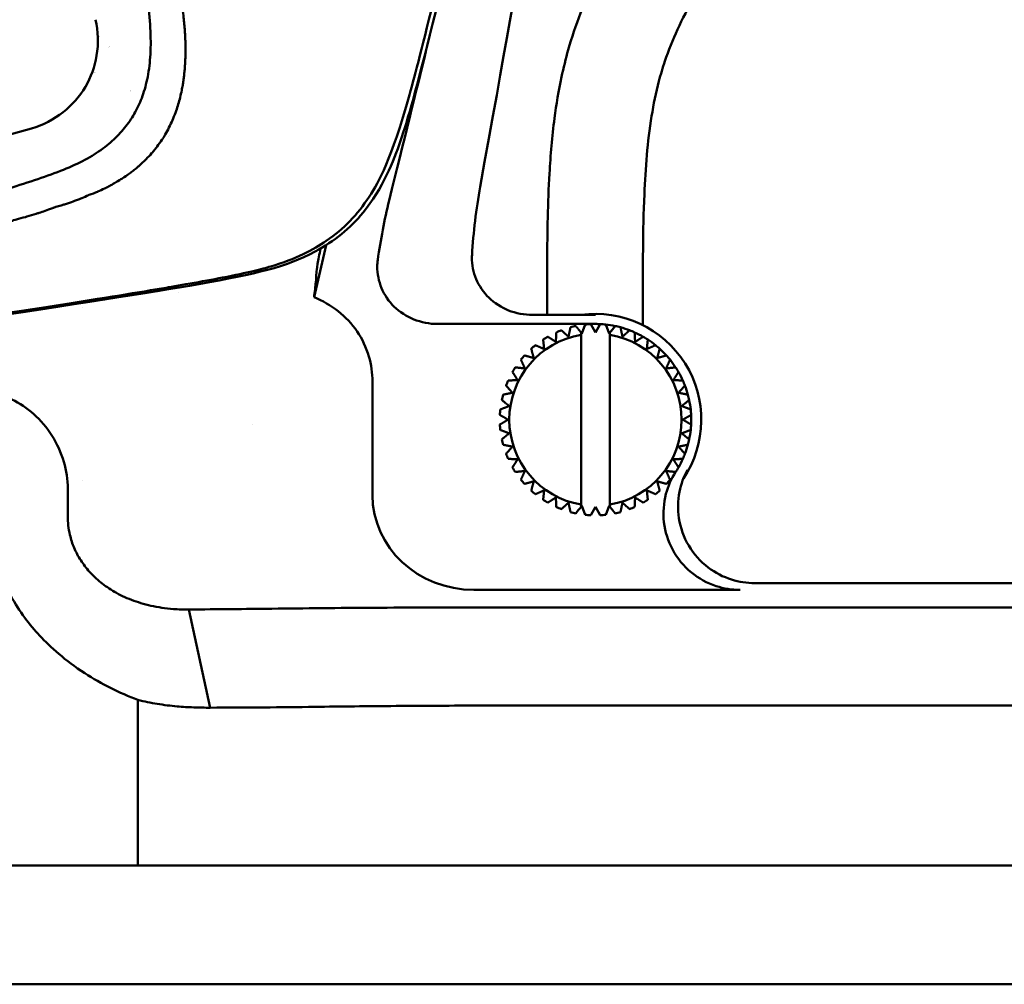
# Model space of a CAD drawing. Header units: millimetres. Extents: x 0 to 4878, y -120 to 1682.
# Tile 85 of 256: x 558 to 609, y 946 to 996. Entities that reach past the tile are written whole.
import ezdxf

# ---------------------------------------------------------------- set-up
doc = ezdxf.new("R2010")
doc.units = ezdxf.units.MM
doc.header["$LTSCALE"] = 2
doc.layers.add('Sichtbar (ISO)', color=7, linetype='Continuous', lineweight=50)

msp = doc.modelspace()

# ---------------------------------------------------------------- linework, layer by layer
at = {"layer": 'Sichtbar (ISO)'}
for p, q in [((558.3578, 990.2333), (534.3396, 983.4395)), ((565.5578, 989.873), (565.5578, 989.873)), ((565.5074, 989.7867), (565.5074, 989.7867)), ((561.4507, 986.7902), (561.4506, 986.7902)), ((573.108, 981.4138), (573.7473, 984.1395)), ((566.0328, 981.6359), (566.0328, 981.6357)), ((561.0328, 980.8977), (561.0328, 980.8986)), ((585.2828, 980.485), (585.2828, 981.0513)), ((590.2828, 981.0513), (590.2828, 979.9519)), ((584.5189, 980.485), (587.8078, 980.485)), ((587.8078, 980.0136), (579.5635, 980.0136)), ((585.7635, 979.5766), (585.7634, 979.5766)), ((586.5024, 979.8402), (586.5024, 979.8402)), ((587.0578, 979.5633), (587.0943, 979.5182)), ((587.0943, 979.5182), (587.2735, 979.985)), ((587.2735, 979.985), (587.2735, 979.985)), ((587.5578, 980.0074), (587.8078, 979.5743)), ((587.8078, 979.5743), (588.0578, 980.0074)), ((588.0578, 980.0074), (588.0578, 980.0074)), ((588.3421, 979.985), (588.5213, 979.5182)), ((588.5213, 979.5182), (588.5578, 979.5633)), ((588.5578, 979.5633), (588.5578, 970.4639)), ((588.5578, 979.5633), (588.5578, 979.5633)), ((588.8359, 979.9068), (588.8359, 979.9068)), ((589.5887, 979.6857), (589.5887, 979.6857)), ((585.0748, 979.2006), (585.0748, 979.2006)), ((587.0578, 970.5765), (587.0578, 979.4507)), ((588.5578, 970.5765), (588.5578, 979.4507)), ((590.2977, 979.3496), (590.2976, 979.3496)), ((584.4535, 978.7215), (584.4534, 978.7215)), ((590.9453, 978.9067), (590.9453, 978.9067)), ((583.9147, 978.1511), (583.9147, 978.1511)), ((591.5157, 978.3679), (591.5156, 978.3679)), ((583.4719, 977.5035), (583.4718, 977.5035)), ((591.9948, 977.7466), (591.9947, 977.7466)), ((576.1616, 977.0022), (576.1616, 971.076)), ((583.1357, 976.7945), (583.1357, 976.7945)), ((582.9147, 976.0417), (582.9146, 976.0417)), ((582.9812, 976.319), (582.9812, 976.319)), ((583.4702, 976.423), (583.4703, 976.423)), ((582.8364, 975.5479), (582.8364, 975.5479)), ((583.3032, 975.7271), (583.3032, 975.7271)), ((582.8141, 975.2636), (582.814, 975.2636)), ((583.247, 975.0136), (583.2471, 975.0136)), ((569.9077, 974.7809), (569.9077, 974.781)), ((569.9078, 974.7809), (569.9078, 974.781)), ((582.814, 974.7636), (582.8141, 974.7636)), ((582.8364, 974.4793), (582.8364, 974.4793)), ((582.9146, 973.9855), (582.9147, 973.9855)), ((583.3032, 974.3002), (583.3032, 974.3002)), ((582.9812, 973.7082), (582.9812, 973.7082)), ((583.4702, 973.6043), (583.4703, 973.6043)), ((583.1357, 973.2327), (583.1357, 973.2327)), ((583.4718, 972.5237), (583.4719, 972.5237)), ((583.9147, 971.8761), (583.9147, 971.8761)), ((560.2497, 969.9841), (560.2497, 971.5828)), ((561.0328, 971.8242), (561.0328, 971.8243)), ((591.5156, 971.6593), (591.5157, 971.6593)), ((584.4534, 971.3057), (584.4535, 971.3057)), ((585.0748, 970.8266), (585.0748, 970.8266)), ((590.9453, 971.1205), (590.9453, 971.1205)), ((585.7634, 970.4507), (585.7635, 970.4506)), ((587.0943, 970.509), (587.0578, 970.4639)), ((587.2735, 970.0422), (587.0943, 970.509)), ((587.8078, 970.4529), (587.5578, 970.0199)), ((588.0578, 970.0199), (587.8078, 970.4529)), ((588.5213, 970.509), (588.3421, 970.0422)), ((588.5578, 970.4639), (588.5213, 970.509)), ((588.5578, 970.4639), (588.5578, 970.4639)), ((589.5887, 970.3415), (589.5887, 970.3415)), ((590.2976, 970.6776), (590.2977, 970.6776)), ((586.5024, 970.187), (586.5024, 970.187)), ((587.2735, 970.0422), (587.2735, 970.0422)), ((588.0578, 970.0199), (588.0578, 970.0199)), ((588.8359, 970.1205), (588.8359, 970.1204)), ((561.0328, 967.5086), (561.0328, 967.5091)), ((596.1191, 966.4743), (664.0579, 966.4743)), ((595.36, 966.1209), (581.4634, 966.1209)), ((664.1814, 965.2043), (581.8624, 965.2043)), ((567.6877, 959.9675), (566.571, 965.0988)), ((563.9094, 951.7136), (563.9094, 960.3726)), ((668.3147, 960.0734), (581.8624, 960.0734)), ((496.2061, 951.7136), (563.9094, 951.7136)), ((565.9637, 951.7136), (563.9094, 951.7136)), ((573.1446, 951.7136), (565.9637, 951.7136)), ((573.1446, 951.7136), (581.8624, 951.7136)), ((627.165, 951.7136), (581.8624, 951.7136)), ((647.5578, 945.5136), (412.5578, 945.5136))]:
    msp.add_line(p, q, dxfattribs=at)
for centre, radius, start, end in [((565.0578, 997.5136), 4, 218.35273, 218.35396), ((565.0578, 997.5136), 4, 228.72614, 228.72776), ((565.0578, 997.5136), 4, 262.23275, 262.2331), ((565.0578, 997.5136), 5.5, 232.10427, 232.10494), ((565.0578, 997.5136), 5.5, 254.04035, 254.04059), ((565.0578, 997.5136), 5.5, 261.06555, 261.06666), ((587.8078, 975.0136), 5.5238, 326.22388, 97.89616), ((587.8078, 975.0136), 5, 110.86598, 114.13401), ((587.8078, 975.0136), 5, 101.86598, 105.13401), ((587.8078, 975.0136), 5, 92.86598, 96.13402), ((587.8078, 975.0136), 5, 87.13404, 89.99973), ((587.8078, 975.0136), 5, 83.86598, 87.13402), ((587.8078, 975.0136), 5, 78.13404, 83.86546), ((587.8078, 975.0136), 5, 74.86598, 78.13401), ((587.8078, 975.0136), 5, 69.13404, 74.86524), ((587.8078, 975.0136), 5, 65.86598, 69.13401), ((587.8078, 975.0136), 5, 60.13404, 65.86521), ((587.8078, 975.0136), 4.5, 99.59407, 260.40593), ((587.8078, 975.0136), 5, 119.86598, 123.13401), ((587.8078, 975.0136), 4.5, 279.59407, 80.40593), ((587.8078, 975.0136), 5, 56.86598, 60.13401), ((587.8078, 975.0136), 5, 51.13404, 56.86521), ((587.8078, 975.0136), 5, 128.86598, 132.13401), ((587.8078, 975.0136), 5, 47.86598, 51.13401), ((587.8078, 975.0136), 5, 42.13403, 47.86522), ((587.8078, 975.0136), 5, 137.86598, 141.13401), ((587.8078, 975.0136), 5, 38.86598, 42.13401), ((587.8078, 975.0136), 5, 33.13403, 38.86526), ((587.8078, 975.0136), 5, 146.86598, 150.13401), ((587.8078, 975.0136), 5, 29.86598, 33.13401), ((587.8078, 975.0136), 5, 24.13403, 29.86531), ((587.8078, 975.0136), 5, 155.86598, 159.13401), ((587.8078, 975.0136), 5, 20.86598, 24.13401), ((587.8078, 975.0136), 5, 15.13413, 20.86538), ((587.8078, 975.0136), 5, 164.86598, 168.13401), ((587.8078, 975.0136), 5, 11.86598, 15.13401), ((587.8078, 975.0136), 5, 6.13425, 11.86546), ((587.8078, 975.0136), 5, 173.86598, 177.13401), ((587.8078, 975.0136), 5, 2.86598, 6.13401), ((587.8078, 975.0136), 5, 357.13436, 2.86556), ((587.8078, 975.0136), 5, 182.86598, 186.13401), ((587.8078, 975.0136), 5, 348.13446, 353.86566), ((587.8078, 975.0136), 5, 353.86598, 357.13401), ((587.8078, 975.0136), 5, 191.86598, 195.13401), ((587.8078, 975.0136), 5, 344.86598, 348.13401), ((587.8078, 975.0136), 5, 339.13456, 344.86578), ((587.8078, 975.0136), 5, 200.86598, 204.13401), ((587.8078, 975.0136), 5, 330.13464, 335.86589), ((587.8078, 975.0136), 5, 335.86598, 339.13401), ((587.8078, 975.0136), 5, 209.86598, 213.13401), ((587.8078, 975.0136), 5, 326.86598, 330.13401), ((587.8078, 975.0136), 5, 218.86598, 222.13401), ((587.8078, 975.0136), 5, 317.86598, 321.13401), ((587.8078, 975.0136), 5, 227.86598, 231.13401), ((587.8078, 975.0136), 5, 236.86598, 240.13401), ((587.8078, 975.0136), 5, 299.86598, 303.13401), ((587.8078, 975.0136), 5, 308.86598, 312.13401), ((587.8078, 975.0136), 5, 245.86598, 249.13401), ((587.8078, 975.0136), 5, 290.86598, 294.13401), ((587.8078, 975.0136), 5, 254.86598, 258.13401), ((587.8078, 975.0136), 5, 263.86598, 267.13402), ((587.8078, 975.0136), 5, 272.86598, 276.13402), ((587.8078, 975.0136), 5, 281.86598, 285.13401)]:
    msp.add_arc(centre, radius, start, end, dxfattribs=at)
for centre, major_axis, ratio, start_param, end_param in [((589.8225, 981.1226), (-2.3496, -2.9004), 0.0003733, 5.145238, 5.2802775), ((581.5133, 971.1226), (-5.3407, -0.3665), 0.9340048, 6.2191562, 7.780646), ((585.7931, 968.9047), (-2.3497, -2.9004), 0.0003753, 2.003647, 2.1386864)]:
    msp.add_ellipse(centre, major_axis=major_axis, ratio=ratio, start_param=start_param, end_param=end_param, dxfattribs=at)
for points, knots in [([(590.2507, 1042.932), (588.1759, 1033.7838), (585.5344, 1022.2722), (579.4411, 995.9685), (578.3984, 991.832), (577.2694, 988.5444), (576.689, 987.0838), (574.9932, 985.0055), (574.1847, 984.3444), (571.5995, 982.9708), (570.1346, 982.6387), (562.058, 981.2111), (551.0089, 979.5835), (532.9575, 976.9384)], [-25.2188043, -25.2188043, -25.2188043, -25.2188043, -21.3302568, -21.3302568, -14.2017749, -14.2017749, -10.9447154, -10.9447154, -8.7828271, -8.7828271, -5.4732498, -5.4732498, -0.000001, -0.000001, -0.000001, -0.000001]), ([(590.0238, 1042.9423), (589.1957, 1039.2832), (588.1648, 1034.7658), (585.4492, 1022.9429), (583.8809, 1016.158), (579.6828, 998.1575), (578.692, 994.1162), (577.118, 988.5208), (576.5306, 987.4998), (575.3819, 985.7304), (574.6682, 984.9768), (573.078, 983.8992), (572.1594, 983.4077), (570.3846, 982.881), (569.6914, 982.7025), (567.3306, 982.2443), (565.8254, 981.986), (564.6049, 981.7777), (564.1013, 981.6935), (559.3489, 980.922), (553.8527, 980.0839), (543.3465, 978.4998), (536.6967, 977.5055), (533.0136, 976.9552)], [1.3631423, 1.3631423, 1.3631423, 1.3631423, 1.692464, 1.692464, 2.0552472, 2.0552472, 2.7525526, 2.7525526, 3.8917374, 3.8917374, 5.1533754, 5.1533754, 6.0784494, 6.0784494, 6.4041978, 6.4041978, 6.641156, 6.641156, 6.9223973, 6.9223973, 8.4327489, 8.4327489, 9.7294307, 9.7294307, 9.7294307, 9.7294307]), ([(581.7856, 987.1848), (584.3666, 1001.4403), (584.5152, 1002.6403), (588.9287, 1028.5868), (590.3499, 1036.862), (591.3812, 1042.8823)], [0.0000016, 0.0000016, 0.0000016, 0.0000016, 4.3462018, 4.3462018, 7.8957501, 7.8957501, 7.8957501, 7.8957501]), ([(585.2828, 981.0513), (585.2828, 982.562), (585.2803, 984.0729), (585.3159, 985.5831), (585.3339, 986.3472), (585.3616, 987.1111), (585.4056, 987.8742), (585.4612, 988.8389), (585.5429, 989.8023), (585.6683, 990.7604), (585.7633, 991.4865), (585.8835, 992.2096), (586.0365, 992.9258), (586.1374, 993.3981), (586.2526, 993.8673), (586.3839, 994.3321), (586.5669, 994.98), (586.7812, 995.6191), (587.0255, 996.2466), (587.3659, 997.1211), (587.7645, 997.9728), (588.2068, 998.8009), (588.6443, 999.62), (589.1245, 1000.4159), (589.63, 1001.1952), (589.9211, 1001.6439), (590.2205, 1002.0871), (590.5255, 1002.5265), (591.1865, 1003.4784), (591.8734, 1004.4121), (592.5623, 1005.3443), (595.3223, 1009.0797), (598.1121, 1012.7923), (600.8859, 1016.5173), (601.5315, 1017.3843), (602.1762, 1018.252), (602.8184, 1019.1215), (603.3286, 1019.8122), (603.8371, 1020.504), (604.3371, 1021.202), (604.7635, 1021.7972), (605.1836, 1022.3968), (605.589, 1023.0063), (605.9945, 1023.616), (606.3852, 1024.2355), (606.7474, 1024.8718), (607.0534, 1025.4092), (607.3391, 1025.9586), (607.5855, 1026.5254), (607.8045, 1027.029), (607.9924, 1027.5465), (608.1406, 1028.0749), (608.2927, 1028.6173), (608.4028, 1029.1712), (608.4861, 1029.7286), (608.5825, 1030.3747), (608.6428, 1031.0255), (608.6833, 1031.6774), (608.7126, 1032.1497), (608.7315, 1032.6227), (608.7454, 1033.0957), (608.7855, 1034.4679), (608.7828, 1035.8409), (608.7828, 1037.2137)], [0, 0, 0, 0, 0.0720994, 0.0720994, 0.0720994, 0.1085789, 0.1085789, 0.1085789, 0.1546935, 0.1546935, 0.1546935, 0.1896425, 0.1896425, 0.1896425, 0.2126861, 0.2126861, 0.2126861, 0.2448059, 0.2448059, 0.2448059, 0.2895737, 0.2895737, 0.2895737, 0.3338527, 0.3338527, 0.3338527, 0.3593459, 0.3593459, 0.3593459, 0.4145875, 0.4145875, 0.4145875, 0.6359245, 0.6359245, 0.6359245, 0.6874428, 0.6874428, 0.6874428, 0.7283652, 0.7283652, 0.7283652, 0.7632573, 0.7632573, 0.7632573, 0.798163, 0.798163, 0.798163, 0.8276439, 0.8276439, 0.8276439, 0.8538379, 0.8538379, 0.8538379, 0.8807248, 0.8807248, 0.8807248, 0.9118969, 0.9118969, 0.9118969, 0.9344828, 0.9344828, 0.9344828, 1, 1, 1, 1]), ([(613.7828, 1037.2137), (613.7828, 1035.8784), (613.7856, 1034.5428), (613.7515, 1033.2082), (613.734, 1032.5211), (613.7067, 1031.8344), (613.6593, 1031.1484), (613.5726, 1029.8931), (613.4185, 1028.6405), (613.13, 1027.4156), (612.9773, 1026.7671), (612.7869, 1026.1264), (612.5578, 1025.5008), (612.1201, 1024.3052), (611.5413, 1023.1648), (610.8965, 1022.0654), (610.1664, 1020.8205), (609.3517, 1019.6282), (608.5123, 1018.454), (607.9957, 1017.7313), (607.4697, 1017.0154), (606.9423, 1016.3006), (604.8088, 1013.4096), (602.6507, 1010.5365), (600.502, 1007.6567), (599.4009, 1006.181), (598.3023, 1004.7035), (597.2052, 1003.2248), (596.7829, 1002.6555), (596.3608, 1002.0861), (595.9424, 1001.5139), (595.6724, 1001.1446), (595.404, 1000.7742), (595.1385, 1000.4018), (594.7294, 999.828), (594.3273, 999.2495), (593.9402, 998.6605), (593.2523, 997.6137), (592.6117, 996.5338), (592.089, 995.3963), (591.8422, 994.8592), (591.6217, 994.3093), (591.4332, 993.7493), (591.317, 993.404), (591.213, 993.0549), (591.1207, 992.7025), (590.963, 992.101), (590.8394, 991.4901), (590.7399, 990.876), (590.5208, 989.524), (590.4187, 988.1566), (590.3604, 986.7884), (590.2789, 984.877), (590.2828, 982.964), (590.2828, 981.0513)], [0, 0, 0, 0, 0.0637256, 0.0637256, 0.0637256, 0.0965328, 0.0965328, 0.0965328, 0.156576, 0.156576, 0.156576, 0.1883636, 0.1883636, 0.1883636, 0.2491114, 0.2491114, 0.2491114, 0.3179007, 0.3179007, 0.3179007, 0.3602396, 0.3602396, 0.3602396, 0.5314832, 0.5314832, 0.5314832, 0.6192341, 0.6192341, 0.6192341, 0.6530146, 0.6530146, 0.6530146, 0.674815, 0.674815, 0.674815, 0.7084074, 0.7084074, 0.7084074, 0.7681072, 0.7681072, 0.7681072, 0.7962982, 0.7962982, 0.7962982, 0.8136828, 0.8136828, 0.8136828, 0.8433644, 0.8433644, 0.8433644, 0.9087128, 0.9087128, 0.9087128, 1, 1, 1, 1]), ([(562.7963, 987.4394), (562.8943, 987.498), (563.0041, 987.5586), (563.1049, 987.6221), (563.1104, 987.6256), (563.1158, 987.6291), (563.1213, 987.6325), (563.2264, 987.6998), (563.3282, 987.7696), (563.4269, 987.8421), (563.4569, 987.864), (563.4869, 987.8862), (563.5166, 987.9084), (563.5851, 987.9595), (563.6522, 988.011), (563.7145, 988.0607), (563.7851, 988.1171), (563.8493, 988.1714), (563.9264, 988.2385), (563.9469, 988.2562), (563.9683, 988.2749), (563.9908, 988.2948), (564.0986, 988.3897), (564.2097, 988.4926), (564.3213, 988.6028), (564.3299, 988.6114), (564.3384, 988.6198), (564.3469, 988.6283), (564.4482, 988.7298), (564.5401, 988.8298), (564.6294, 988.9329), (564.68, 988.9914), (564.7299, 989.0509), (564.7789, 989.1112), (564.8236, 989.1662), (564.8676, 989.222), (564.9109, 989.2784), (565.0018, 989.3968), (565.0898, 989.5181), (565.1686, 989.6376), (565.1835, 989.6602), (565.198, 989.6827), (565.2123, 989.7052), (565.2735, 989.8017), (565.3298, 989.8976), (565.3849, 989.9956), (565.453, 990.1164), (565.5195, 990.2405), (565.5809, 990.3656), (565.5873, 990.3785), (565.5935, 990.3914), (565.5998, 990.4044), (565.654, 990.5168), (565.7046, 990.6305), (565.7547, 990.7493), (565.8107, 990.8819), (565.866, 991.0208), (565.9099, 991.1454), (565.9538, 991.2699), (565.9863, 991.3799), (566.0206, 991.4977), (566.0548, 991.6154), (566.0872, 991.7353), (566.1173, 991.8558), (566.1473, 991.9763), (566.1735, 992.0947), (566.1999, 992.2251), (566.2179, 992.3143), (566.2361, 992.4091), (566.2505, 992.491), (566.2572, 992.5289), (566.263, 992.564), (566.2678, 992.5946), (566.2831, 992.6913), (566.2949, 992.7792), (566.3053, 992.862), (566.3146, 992.9365), (566.3237, 993.0132), (566.3323, 993.0923), (566.3333, 993.1011), (566.3342, 993.1099), (566.3352, 993.1188), (566.3447, 993.2072), (566.3524, 993.2932), (566.3597, 993.3824), (566.367, 993.4716), (566.3739, 993.5638), (566.3789, 993.6501), (566.3795, 993.6601), (566.3801, 993.67), (566.3806, 993.6798), (566.3846, 993.7551), (566.3874, 993.8264), (566.3898, 993.8993), (566.3926, 993.9817), (566.395, 994.0662), (566.3965, 994.1519), (566.3973, 994.1958), (566.3978, 994.2399), (566.3981, 994.2839), (566.3984, 994.3259), (566.3984, 994.3678), (566.3981, 994.409), (566.3976, 994.4932), (566.396, 994.5747), (566.3936, 994.6718), (566.3916, 994.7537), (566.3891, 994.8467), (566.3853, 994.9404), (566.3846, 994.9577), (566.3839, 994.9751), (566.3831, 994.9924), (566.3782, 995.1032), (566.3714, 995.2121), (566.3636, 995.3264), (566.3558, 995.4408), (566.3465, 995.5565), (566.3356, 995.6726), (566.3351, 995.6775), (566.3347, 995.6824), (566.3342, 995.6872), (566.3235, 995.7985), (566.3099, 995.9102), (566.2962, 996.0355), (566.2818, 996.1664), (566.2673, 996.3121), (566.2493, 996.4589), (566.2466, 996.4805), (566.2439, 996.5022), (566.2411, 996.5239), (566.2249, 996.6495), (566.2064, 996.7767), (566.1869, 996.9104), (566.164, 997.0672), (566.1394, 997.2264), (566.1126, 997.3874), (566.1098, 997.4044), (566.1069, 997.4215), (566.1039, 997.4387), (566.0791, 997.5835), (566.0506, 997.7326), (566.0222, 997.8944), (565.9917, 998.0681), (565.9614, 998.2565), (565.9269, 998.4491), (565.9254, 998.4571), (565.924, 998.4651), (565.9225, 998.4731), (565.8862, 998.674), (565.8452, 998.879), (565.8019, 999.0976), (565.7713, 999.2521), (565.7397, 999.4083), (565.7072, 999.5659), (565.6937, 999.6315), (565.68, 999.6973), (565.6661, 999.7632), (565.6189, 999.988), (565.5663, 1000.2182), (565.5109, 1000.4763), (565.4885, 1000.5806), (565.4657, 1000.6894), (565.4422, 1000.8014), (565.4076, 1000.9668), (565.3717, 1001.139), (565.3339, 1001.3136), (565.2733, 1001.5941), (565.208, 1001.8808), (565.1407, 1002.1775), (565.1377, 1002.1907), (565.1347, 1002.2039), (565.1317, 1002.2171), (565.0612, 1002.528), (564.9885, 1002.85), (564.9089, 1003.192), (564.869, 1003.3632), (564.8274, 1003.5393), (564.7856, 1003.716), (564.7439, 1003.8924), (564.702, 1004.0693), (564.6615, 1004.2424), (564.5805, 1004.5888), (564.5052, 1004.9196), (564.4231, 1005.2714), (564.4088, 1005.3325), (564.3943, 1005.3943), (564.3797, 1005.4566), (564.31, 1005.7528), (564.2364, 1006.061), (564.1626, 1006.3703), (564.0818, 1006.709), (564.0008, 1007.049), (563.9114, 1007.4235), (563.902, 1007.4629), (563.8925, 1007.5027), (563.8829, 1007.543), (563.7819, 1007.9654), (563.6695, 1008.4343), (563.5835, 1008.7928), (563.5174, 1009.0679), (563.4669, 1009.2779), (563.4158, 1009.4904), (563.4003, 1009.5548), (563.3848, 1009.6195), (563.3687, 1009.6862), (563.2998, 1009.9731), (563.2216, 1010.299), (563.1446, 1010.6178), (563.079, 1010.8894), (563.0143, 1011.1559), (562.9465, 1011.4393), (562.9347, 1011.4885), (562.9228, 1011.5382), (562.9109, 1011.5885), (562.8298, 1011.9287), (562.7435, 1012.2973), (562.6705, 1012.6), (562.6187, 1012.815), (562.5736, 1012.9969), (562.5291, 1013.1774), (562.5109, 1013.251), (562.4929, 1013.3245), (562.4745, 1013.3999), (562.411, 1013.66), (562.3438, 1013.9432), (562.2762, 1014.2234), (562.2348, 1014.3946), (562.1935, 1014.5662), (562.1521, 1014.7388), (562.1257, 1014.8487), (562.0993, 1014.9591), (562.0728, 1015.0701), (562.0049, 1015.3554), (561.9365, 1015.6586), (561.8709, 1015.9308), (561.8496, 1016.019), (561.8286, 1016.1039), (561.8079, 1016.187), (561.7646, 1016.3603), (561.7223, 1016.5256), (561.6803, 1016.6958), (561.6181, 1016.9476), (561.5565, 1017.2102), (561.4926, 1017.4748), (561.4837, 1017.5119), (561.4747, 1017.5489), (561.4658, 1017.586), (561.4109, 1017.8134), (561.3564, 1018.0403), (561.3031, 1018.2656), (561.2441, 1018.5146), (561.1924, 1018.7546), (561.1264, 1019.0307), (561.123, 1019.045), (561.1196, 1019.0594), (561.1161, 1019.0739), (561.0451, 1019.3684), (560.957, 1019.7056), (560.8758, 1020.0334), (560.8262, 1020.2337), (560.7792, 1020.4304), (560.732, 1020.6284), (560.7019, 1020.7544), (560.6717, 1020.881), (560.6407, 1021.0093), (560.5612, 1021.3389), (560.4817, 1021.6687), (560.405, 1021.9933), (560.3713, 1022.1361), (560.3403, 1022.2738), (560.3082, 1022.4161), (560.2687, 1022.591), (560.2277, 1022.7729), (560.1781, 1022.9795)], [0.19230769, 0.19230769, 0.19230769, 0.19230769, 0.19686702, 0.19686702, 0.19686702, 0.19711538, 0.19711538, 0.19711538, 0.20192308, 0.20192308, 0.20192308, 0.2033802, 0.2033802, 0.2033802, 0.20673077, 0.20673077, 0.20673077, 0.21053085, 0.21053085, 0.21053085, 0.21153846, 0.21153846, 0.21153846, 0.21634615, 0.21634615, 0.21634615, 0.21671703, 0.21671703, 0.21671703, 0.22115385, 0.22115385, 0.22115385, 0.22366939, 0.22366939, 0.22366939, 0.22596154, 0.22596154, 0.22596154, 0.23076923, 0.23076923, 0.23076923, 0.23167789, 0.23167789, 0.23167789, 0.23557692, 0.23557692, 0.23557692, 0.24038462, 0.24038462, 0.24038462, 0.24088017, 0.24088017, 0.24088017, 0.24519231, 0.24519231, 0.24519231, 0.25, 0.25, 0.25, 0.25480769, 0.25480769, 0.25480769, 0.25961538, 0.25961538, 0.25961538, 0.26442308, 0.26442308, 0.26442308, 0.2677122, 0.2677122, 0.2677122, 0.26923077, 0.26923077, 0.26923077, 0.27403846, 0.27403846, 0.27403846, 0.27836411, 0.27836411, 0.27836411, 0.27884615, 0.27884615, 0.27884615, 0.28365385, 0.28365385, 0.28365385, 0.28846154, 0.28846154, 0.28846154, 0.28901643, 0.28901643, 0.28901643, 0.29326923, 0.29326923, 0.29326923, 0.29807692, 0.29807692, 0.29807692, 0.30053401, 0.30053401, 0.30053401, 0.30288462, 0.30288462, 0.30288462, 0.30769231, 0.30769231, 0.30769231, 0.31174841, 0.31174841, 0.31174841, 0.3125, 0.3125, 0.3125, 0.31730769, 0.31730769, 0.31730769, 0.32211538, 0.32211538, 0.32211538, 0.32231693, 0.32231693, 0.32231693, 0.32692308, 0.32692308, 0.32692308, 0.33173077, 0.33173077, 0.33173077, 0.33243944, 0.33243944, 0.33243944, 0.33653846, 0.33653846, 0.33653846, 0.34134615, 0.34134615, 0.34134615, 0.34185582, 0.34185582, 0.34185582, 0.34615385, 0.34615385, 0.34615385, 0.35076983, 0.35076983, 0.35076983, 0.35096154, 0.35096154, 0.35096154, 0.35576923, 0.35576923, 0.35576923, 0.35916516, 0.35916516, 0.35916516, 0.36057692, 0.36057692, 0.36057692, 0.36538462, 0.36538462, 0.36538462, 0.36732648, 0.36732648, 0.36732648, 0.37019231, 0.37019231, 0.37019231, 0.37479575, 0.37479575, 0.37479575, 0.375, 0.375, 0.375, 0.37980769, 0.37980769, 0.37980769, 0.38221339, 0.38221339, 0.38221339, 0.38461538, 0.38461538, 0.38461538, 0.38942308, 0.38942308, 0.38942308, 0.39025837, 0.39025837, 0.39025837, 0.39423077, 0.39423077, 0.39423077, 0.39858071, 0.39858071, 0.39858071, 0.39903846, 0.39903846, 0.39903846, 0.40384615, 0.40384615, 0.40384615, 0.40753564, 0.40753564, 0.40753564, 0.40865385, 0.40865385, 0.40865385, 0.41346154, 0.41346154, 0.41346154, 0.41755782, 0.41755782, 0.41755782, 0.41826923, 0.41826923, 0.41826923, 0.42307692, 0.42307692, 0.42307692, 0.42649099, 0.42649099, 0.42649099, 0.42788462, 0.42788462, 0.42788462, 0.43269231, 0.43269231, 0.43269231, 0.43562933, 0.43562933, 0.43562933, 0.4375, 0.4375, 0.4375, 0.44230769, 0.44230769, 0.44230769, 0.44386602, 0.44386602, 0.44386602, 0.44711538, 0.44711538, 0.44711538, 0.45192308, 0.45192308, 0.45192308, 0.45259626, 0.45259626, 0.45259626, 0.45673077, 0.45673077, 0.45673077, 0.46130207, 0.46130207, 0.46130207, 0.46153846, 0.46153846, 0.46153846, 0.46634615, 0.46634615, 0.46634615, 0.46928302, 0.46928302, 0.46928302, 0.47115385, 0.47115385, 0.47115385, 0.47596154, 0.47596154, 0.47596154, 0.47807561, 0.47807561, 0.47807561, 0.48067395, 0.48067395, 0.48067395, 0.48067395]), ([(560.3179, 988.1966), (560.7099, 988.364), (561.4282, 988.7154), (562.3124, 989.326), (563.0185, 989.989), (563.5698, 990.6995), (563.9922, 991.4671), (564.3194, 992.374), (564.5363, 993.473), (564.6053, 994.7514), (564.5215, 996.1993), (564.2838, 997.8439), (564.0413, 999.0616), (563.9067, 999.6957)], [0.21276596, 0.21276596, 0.21276596, 0.21276596, 0.23404255, 0.25531915, 0.27659574, 0.29787234, 0.31914894, 0.34042553, 0.36170213, 0.38297872, 0.40425532, 0.42553191, 0.44635264, 0.44635264, 0.44635264, 0.44635264]), ([(561.6941, 995.9128), (561.8409, 995.3016), (561.859, 994.6583), (561.6641, 993.4639), (561.4676, 992.904), (560.8722, 991.8957), (560.4742, 991.4481), (559.5233, 990.6987), (558.9588, 990.4031), (558.3578, 990.2335)], [-0.73571778, -0.73571778, -0.73571778, -0.73571778, -0.54325302, -0.54325302, -0.36539273, -0.36539273, -0.18759038, -0.18759038, -0.00001486, -0.00001486, -0.00001486, -0.00001486]), ([(561.3707, 986.7588), (561.371, 986.7589), (561.3713, 986.759), (561.3715, 986.7591), (561.5076, 986.8148), (561.6618, 986.8647), (561.794, 986.9202), (561.8034, 986.9242), (561.8128, 986.9281), (561.8221, 986.9321), (561.9442, 986.9841), (562.0613, 987.0383), (562.1672, 987.0902), (562.2011, 987.1069), (562.2348, 987.1236), (562.2682, 987.1404), (562.3466, 987.1799), (562.423, 987.2198), (562.497, 987.2604), (562.565, 987.2977), (562.6267, 987.3357), (562.6896, 987.3745), (562.7243, 987.3959), (562.7595, 987.4175), (562.7963, 987.4394)], [0.173066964, 0.173066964, 0.173066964, 0.173066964, 0.173076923, 0.173076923, 0.173076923, 0.177884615, 0.177884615, 0.177884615, 0.178225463, 0.178225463, 0.178225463, 0.182692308, 0.182692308, 0.182692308, 0.184127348, 0.184127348, 0.184127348, 0.1875, 0.1875, 0.1875, 0.190597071, 0.190597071, 0.190597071, 0.192307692, 0.192307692, 0.192307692, 0.192307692]), ([(559.4972, 986.0878), (559.6601, 986.1415), (559.8668, 986.1924), (560.0408, 986.2489), (560.069, 986.2581), (560.097, 986.2673), (560.1247, 986.2765), (560.2706, 986.325), (560.4103, 986.3742), (560.5371, 986.4202), (560.6129, 986.4477), (560.6876, 986.4751), (560.7612, 986.5027), (560.8343, 986.5301), (560.9062, 986.5578), (560.9765, 986.5858), (561.101, 986.6354), (561.2076, 986.6893), (561.3246, 986.7394), (561.3397, 986.7459), (561.3551, 986.7524), (561.3707, 986.7588)], [0.153906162, 0.153906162, 0.153906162, 0.153906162, 0.158653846, 0.158653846, 0.158653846, 0.159422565, 0.159422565, 0.159422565, 0.163461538, 0.163461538, 0.163461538, 0.165871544, 0.165871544, 0.165871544, 0.168269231, 0.168269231, 0.168269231, 0.172515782, 0.172515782, 0.172515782, 0.173066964, 0.173066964, 0.173066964, 0.173066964]), ([(581.3606, 983.6118), (581.395, 984.2109), (581.4478, 984.8088), (581.5898, 986.0006), (581.6788, 986.5942), (581.7856, 987.1848)], [0.00000218, 0.00000218, 0.00000218, 0.00000218, 0.1800378, 0.1800378, 0.36006963, 0.36006963, 0.36006963, 0.36006963]), ([(577.0348, 986.4667), (576.9087, 985.9559), (576.7958, 985.4419), (576.5971, 984.4086), (576.5113, 983.8894), (576.4393, 983.3682)], [0.000031, 0.000031, 0.000031, 0.000031, 0.15787676, 0.15787676, 0.3157199, 0.3157199, 0.3157199, 0.3157199]), ([(552.965, 984.13), (553.1612, 984.1863), (553.361, 984.2296), (553.554, 984.2778), (553.5986, 984.289), (553.6428, 984.3004), (553.6865, 984.3123), (553.9195, 984.3758), (554.1496, 984.4423), (554.3668, 984.5054), (554.4489, 984.5292), (554.5306, 984.5529), (554.612, 984.5768), (554.7459, 984.616), (554.8788, 984.6555), (555.0105, 984.6962), (555.2071, 984.7568), (555.3963, 984.8307), (555.5738, 984.8855), (555.5877, 984.8897), (555.6015, 984.8939), (555.6152, 984.8979), (555.8045, 984.9536), (555.9798, 984.9842), (556.1491, 985.0307), (556.258, 985.0607), (556.3663, 985.092), (556.4727, 985.1234), (556.5318, 985.1408), (556.5903, 985.1583), (556.6479, 985.1755), (556.8093, 985.2237), (556.9675, 985.2712), (557.12, 985.3206), (557.1779, 985.3394), (557.2326, 985.3597), (557.2872, 985.3804), (557.3765, 985.4142), (557.4656, 985.4491), (557.5678, 985.4803), (557.7113, 985.5242), (557.8807, 985.5607), (558.0368, 985.6026), (558.0597, 985.6088), (558.0823, 985.615), (558.1045, 985.6214), (558.2781, 985.6717), (558.4466, 985.7243), (558.6038, 985.7741), (558.6541, 985.79), (558.7041, 985.8059), (558.7536, 985.8217), (558.8589, 985.8554), (558.9622, 985.8892), (559.0622, 985.9236), (559.1948, 985.9692), (559.3039, 986.0204), (559.4445, 986.0699), (559.4596, 986.0752), (559.4751, 986.0805), (559.491, 986.0858), (559.4931, 986.0865), (559.4951, 986.0872), (559.4972, 986.0878)], [0.096153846, 0.096153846, 0.096153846, 0.096153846, 0.100059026, 0.100059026, 0.100059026, 0.100961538, 0.100961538, 0.100961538, 0.105769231, 0.105769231, 0.105769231, 0.107586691, 0.107586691, 0.107586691, 0.110576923, 0.110576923, 0.110576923, 0.115035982, 0.115035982, 0.115035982, 0.115384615, 0.115384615, 0.115384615, 0.120192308, 0.120192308, 0.120192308, 0.123282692, 0.123282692, 0.123282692, 0.125, 0.125, 0.125, 0.129807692, 0.129807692, 0.129807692, 0.131631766, 0.131631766, 0.131631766, 0.134615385, 0.134615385, 0.134615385, 0.138808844, 0.138808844, 0.138808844, 0.139423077, 0.139423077, 0.139423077, 0.144230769, 0.144230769, 0.144230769, 0.145767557, 0.145767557, 0.145767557, 0.149038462, 0.149038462, 0.149038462, 0.153378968, 0.153378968, 0.153378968, 0.153846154, 0.153846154, 0.153846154, 0.153906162, 0.153906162, 0.153906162, 0.153906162]), ([(573.4543, 983.9629), (573.3882, 983.6403), (573.3351, 983.3678), (573.2535, 982.9126), (573.231, 982.7545), (573.231, 982.6909)], [0.4249256, 0.4249256, 0.4249256, 0.4249256, 0.57061986, 0.57061986, 0.73890113, 0.73890113, 0.73890113, 0.73890113]), ([(579.5635, 980.0136), (579.1626, 980.0136), (578.6901, 980.1035), (577.96, 980.3974), (577.5702, 980.6483), (577.0275, 981.1779), (576.7747, 981.546), (576.4916, 982.2246), (576.4082, 982.6523), (576.4128, 983.0154), (576.4142, 983.1284), (576.4242, 983.2474), (576.4393, 983.3682)], [1.37744386, 1.37744386, 1.37744386, 1.37744386, 1.49769286, 1.49769286, 1.61356944, 1.61356944, 1.72520642, 1.72520642, 1.83414184, 1.83414184, 1.83414184, 1.86804646, 1.86804646, 1.86804646, 1.86804646]), ([(581.3606, 983.6118), (581.3584, 983.5694), (581.3567, 983.5277), (581.3562, 983.4868), (581.3515, 983.1242), (581.4348, 982.6971), (581.7182, 982.0189), (581.9715, 981.6509), (582.5159, 981.1209), (582.9072, 980.8697), (583.6407, 980.5751), (584.1159, 980.485), (584.5189, 980.485)], [1.82588849, 1.82588849, 1.82588849, 1.82588849, 1.83817287, 1.83817287, 1.83817287, 1.94695843, 1.94695843, 2.05865718, 2.05865718, 2.17489799, 2.17489799, 2.29580767, 2.29580767, 2.29580767, 2.29580767]), ([(573.231, 982.6909), (573.2312, 982.5659), (573.2204, 982.3935), (573.1794, 981.9686), (573.1486, 981.7108), (573.108, 981.4138)], [-0.66768197, -0.66768197, -0.66768197, -0.66768197, -0.33656389, -0.33656389, -0.0000631, -0.0000631, -0.0000631, -0.0000631]), ([(573.108, 981.4138), (573.5629, 981.2307), (573.9898, 980.9848), (574.7514, 980.3793), (575.0824, 980.0252), (575.6265, 979.2262), (575.8348, 978.7875), (576.098, 977.8941), (576.1615, 977.4497), (576.1616, 977.0022)], [-0.5712801, -0.5712801, -0.5712801, -0.5712801, -0.42428546, -0.42428546, -0.2794725, -0.2794725, -0.13427519, -0.13427519, -0.0000139, -0.0000139, -0.0000139, -0.0000139]), ([(557.1743, 976.1437), (557.5872, 975.9636), (557.9786, 975.7198), (558.7063, 975.112), (559.0361, 974.7491), (559.6017, 973.9257), (559.8313, 973.4686), (560.1436, 972.5311), (560.2323, 972.0592), (560.2496, 971.5827)], [0.00031403, 0.00031403, 0.00031403, 0.00031403, 0.14615033, 0.14615033, 0.29569573, 0.29569573, 0.4485784, 0.4485784, 0.59250767, 0.59250767, 0.59250767, 0.59250767]), ([(592.609, 972.3898), (592.4134, 972.0321), (592.2735, 971.6466), (592.1041, 970.7908), (592.094, 970.3228), (592.2422, 969.3578), (592.4163, 968.8718), (592.9404, 967.9885), (593.2868, 967.6003), (594.0633, 967.0109), (594.4744, 966.7982), (595.3029, 966.5368), (595.7098, 966.4743), (596.1191, 966.4743)], [-0.83048474, -0.83048474, -0.83048474, -0.83048474, -0.70817078, -0.70817078, -0.56876777, -0.56876777, -0.41527685, -0.41527685, -0.26062896, -0.26062896, -0.12279426, -0.12279426, -0.000001, -0.000001, -0.000001, -0.000001]), ([(595.36, 966.1209), (594.9345, 966.1208), (594.5116, 966.1884), (593.6363, 966.4761), (593.1982, 966.7171), (592.4186, 967.3582), (592.0886, 967.7578), (591.5982, 968.6599), (591.4423, 969.1539), (591.3282, 970.156), (591.3641, 970.6542), (591.597, 971.5398), (591.7674, 971.927), (591.9948, 972.2806)], [-0.86076069, -0.86076069, -0.86076069, -0.86076069, -0.7330934, -0.7330934, -0.58435403, -0.58435403, -0.4302867, -0.4302867, -0.27629255, -0.27629255, -0.12771513, -0.12771513, -0.00157125, -0.00157125, -0.00157125, -0.00157125]), ([(560.3619, 968.9898), (560.3241, 969.1513), (560.2952, 969.3149), (560.2569, 969.6473), (560.2478, 969.8156), (560.2492, 969.984)], [0.00005254, 0.00005254, 0.00005254, 0.00005254, 0.04987666, 0.04987666, 0.1004356, 0.1004356, 0.1004356, 0.1004356]), ([(565.7639, 965.1212), (565.3514, 965.1519), (564.5677, 965.2704), (563.5475, 965.5826), (562.6712, 966.0041), (561.9479, 966.5024), (561.3615, 967.0631), (560.9056, 967.6613), (560.5635, 968.3137), (560.4165, 968.7632), (560.3619, 968.9898)], [0.00000234, 0.00000234, 0.00000234, 0.00000234, 0.125, 0.25, 0.375, 0.5, 0.625, 0.75, 0.875, 0.99999732, 0.99999732, 0.99999732, 0.99999732]), ([(556.3703, 968.1686), (556.4744, 967.7008), (556.6818, 966.899), (557.7379, 964.9604), (558.2551, 964.2934), (559.3417, 963.1309), (560.1034, 962.44), (562.0052, 961.2099), (562.9394, 960.7442), (563.9094, 960.3726)], [-1.4573668, -1.4573668, -1.4573668, -1.4573668, -1.0322594, -1.0322594, -0.6836555, -0.6836555, -0.3116158, -0.3116158, -0.0000009, -0.0000009, -0.0000009, -0.0000009]), ([(581.8624, 965.2042), (579.9681, 965.2042), (578.0881, 965.1987), (574.3963, 965.1765), (572.6132, 965.16), (570.9076, 965.1384)], [0.0000898, 0.0000898, 0.0000898, 0.0000898, 0.5683557, 0.5683557, 1.1365812, 1.1365812, 1.1365812, 1.1365812]), ([(566.571, 965.0988), (566.4394, 965.0967), (566.306, 965.0972), (566.0371, 965.1044), (565.9011, 965.111), (565.7639, 965.1212)], [0.000008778, 0.000008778, 0.000008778, 0.000008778, 0.046726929, 0.046726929, 0.093445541, 0.093445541, 0.093445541, 0.093445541]), ([(570.9076, 965.1384), (570.2164, 965.1297), (569.5066, 965.122), (568.0582, 965.1088), (567.3195, 965.1033), (566.571, 965.0988)], [0.00010413, 0.00010413, 0.00010413, 0.00010413, 0.23020199, 0.23020199, 0.46027197, 0.46027197, 0.46027197, 0.46027197]), ([(563.9094, 960.3726), (564.2438, 960.2914), (564.5808, 960.2228), (565.2662, 960.1088), (565.6146, 960.0639), (565.9638, 960.0319)], [-0.21029613, -0.21029613, -0.21029613, -0.21029613, -0.10636751, -0.10636751, -0.00000896, -0.00000896, -0.00000896, -0.00000896]), ([(565.9638, 960.0319), (566.2512, 960.0091), (566.5382, 959.992), (567.1133, 959.9703), (567.401, 959.9657), (567.6877, 959.9674)], [-0.17563841, -0.17563841, -0.17563841, -0.17563841, -0.08816675, -0.08816675, -0.00003403, -0.00003403, -0.00003403, -0.00003403]), ([(567.6877, 959.9674), (568.6301, 959.9705), (569.5595, 959.9754), (571.383, 959.9886), (572.2756, 959.9969), (573.1445, 960.0079)], [-0.57940998, -0.57940998, -0.57940998, -0.57940998, -0.28975814, -0.28975814, -0.00009741, -0.00009741, -0.00009741, -0.00009741]), ([(573.1445, 960.0079), (574.4989, 960.0315), (575.9233, 960.0449), (578.8572, 960.0666), (580.3575, 960.075), (581.8624, 960.0742)], [0.00009419, 0.00009419, 0.00009419, 0.00009419, 0.45159791, 0.45159791, 0.90304609, 0.90304609, 0.90304609, 0.90304609])]:
    msp.add_open_spline(points, degree=3, knots=knots, dxfattribs=at)
for points in [[(578.952, 994.2528), (578.4284, 992.1157), (577.8143, 989.6244), (577.0348, 986.4667)], [(535.1132, 980.7847), (536.4742, 981.1761), (539.0945, 981.9256), (542.6993, 982.9408), (545.9937, 983.8689), (548.9814, 984.7124), (551.6131, 985.4602), (553.8857, 986.1135), (555.8657, 986.6966), (557.5849, 987.2219), (559.0762, 987.7113), (559.9259, 988.0293), (560.3179, 988.1966)]]:
    msp.add_open_spline(points, degree=3, dxfattribs=at)
for points, weights in [([(585.7372, 979.0773), (585.7497, 979.3155), (585.7634, 979.5766)], [1.08768681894, 1.09819392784, 1.10577045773]), ([(585.7635, 979.5766), (585.7498, 979.3154), (585.7373, 979.0772)], [1.10577042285, 1.0981932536, 1.08768501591]), ([(586.3985, 979.3511), (586.2212, 979.5107), (586.0269, 979.6857)], [1.08768500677, 1.09819327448, 1.10577045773]), ([(586.3984, 979.3512), (586.448, 979.5845), (586.5024, 979.8402)], [1.08768728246, 1.09819409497, 1.10577045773]), ([(586.5024, 979.8402), (586.4481, 979.5844), (586.3985, 979.3511)], [1.10577042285, 1.0981932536, 1.08768501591]), ([(587.0578, 979.5633), (586.9244, 979.7281), (586.7797, 979.9068)], [1.09016571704, 1.09910285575, 1.10577041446]), ([(587.0578, 979.5633), (587.0578, 979.5063), (587.0578, 979.4507)], [1.03479395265, 1.03412362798, 1.03329574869]), ([(587.0943, 979.5182), (587.1798, 979.7409), (587.2735, 979.985)], [1.07344378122, 1.08140923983, 1.08645472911]), ([(587.8078, 979.5744), (587.927, 979.7809), (588.0578, 980.0074)], [1.07344396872, 1.08140929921, 1.08645472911]), ([(588.5212, 979.5182), (588.6713, 979.7036), (588.8359, 979.9068)], [1.08734876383, 1.09779440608, 1.10530974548]), ([(588.5578, 979.4507), (588.5578, 979.5063), (588.5578, 979.5633)], [1.03329574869, 1.03412360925, 1.03479392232]), ([(589.2172, 979.3511), (589.1676, 979.5844), (589.1132, 979.8402)], [1.08768500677, 1.09819327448, 1.10577045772]), ([(589.2172, 979.3512), (589.3944, 979.5108), (589.5887, 979.6857)], [1.08768849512, 1.09819453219, 1.10577045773]), ([(589.5887, 979.6857), (589.3944, 979.5107), (589.2172, 979.3511)], [1.10577042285, 1.0981932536, 1.08768501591]), ([(589.8783, 979.0772), (589.8659, 979.3154), (589.8522, 979.5766)], [1.08768500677, 1.09819327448, 1.10577045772]), ([(585.127, 978.7033), (585.1021, 978.9405), (585.0748, 979.2006)], [1.08768631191, 1.09819374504, 1.10577045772]), ([(585.0748, 979.2006), (585.1022, 978.9405), (585.1271, 978.7033)], [1.10577042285, 1.0981932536, 1.08768501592]), ([(585.7373, 979.0772), (585.5373, 979.2072), (585.3179, 979.3496)], [1.08768500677, 1.09819327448, 1.10577045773]), ([(589.8783, 979.0773), (590.0784, 979.2072), (590.2976, 979.3496)], [1.08768860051, 1.09819457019, 1.10577045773]), ([(590.2977, 979.3496), (590.0784, 979.2072), (589.8783, 979.0772)], [1.10577042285, 1.0981932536, 1.08768501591]), ([(590.4886, 978.7033), (590.5135, 978.9405), (590.5408, 979.2006)], [1.08768500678, 1.09819327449, 1.10577045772]), ([(584.5828, 978.2386), (584.5211, 978.4689), (584.4534, 978.7215)], [1.08768577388, 1.09819355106, 1.10577045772]), ([(584.4535, 978.7215), (584.5212, 978.4689), (584.5829, 978.2385)], [1.10577042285, 1.0981932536, 1.08768501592]), ([(585.1271, 978.7033), (584.9092, 978.8003), (584.6703, 978.9067)], [1.08768500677, 1.09819327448, 1.10577045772]), ([(590.4886, 978.7034), (590.7064, 978.8004), (590.9453, 978.9067)], [1.08768861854, 1.09819457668, 1.10577045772]), ([(590.9453, 978.9067), (590.7064, 978.8003), (590.4886, 978.7033)], [1.10577042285, 1.0981932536, 1.08768501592]), ([(591.0327, 978.2385), (591.0945, 978.4689), (591.1622, 978.7215)], [1.08768500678, 1.09819327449, 1.10577045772]), ([(584.118, 977.6943), (584.021, 977.9122), (583.9147, 978.1511)], [1.08768521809, 1.09819335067, 1.10577045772]), ([(583.9147, 978.1511), (584.0211, 977.9122), (584.1181, 977.6943)], [1.10577042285, 1.0981932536, 1.08768501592]), ([(584.5829, 978.2385), (584.3525, 978.3003), (584.0999, 978.3679)], [1.08768500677, 1.09819327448, 1.10577045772]), ([(591.5157, 978.3679), (591.2631, 978.3003), (591.0327, 978.2385)], [1.10577042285, 1.0981932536, 1.08768501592]), ([(591.0328, 978.2386), (591.2631, 978.3003), (591.5156, 978.3679)], [1.08768854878, 1.09819455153, 1.10577045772]), ([(591.4975, 977.6943), (591.5945, 977.9122), (591.7009, 978.1511)], [1.08768500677, 1.09819327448, 1.10577045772]), ([(583.7441, 977.0841), (583.6142, 977.2842), (583.4718, 977.5035)], [1.08768500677, 1.09819327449, 1.10577045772]), ([(583.4719, 977.5035), (583.6143, 977.2842), (583.7442, 977.0841)], [1.10577042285, 1.0981932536, 1.08768501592]), ([(584.1181, 977.6943), (583.8809, 977.7193), (583.6208, 977.7466)], [1.08768500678, 1.09819327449, 1.10577045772]), ([(591.4975, 977.6943), (591.7347, 977.7193), (591.9947, 977.7466)], [1.08768839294, 1.09819449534, 1.10577045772]), ([(591.9948, 977.7466), (591.7347, 977.7193), (591.4975, 977.6943)], [1.10577042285, 1.0981932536, 1.08768501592]), ([(591.8715, 977.0841), (592.0014, 977.2842), (592.1438, 977.5035)], [1.08768500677, 1.09819327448, 1.10577045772]), ([(583.7442, 977.0841), (583.506, 977.0717), (583.2449, 977.058)], [1.08768500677, 1.09819327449, 1.10577045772]), ([(592.3708, 977.058), (592.1096, 977.0717), (591.8715, 977.0841)], [1.10577042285, 1.0981932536, 1.08768501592]), ([(583.4702, 976.423), (583.3106, 976.6002), (583.1357, 976.7945)], [1.08768500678, 1.09819327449, 1.10577045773]), ([(583.1357, 976.7945), (583.3107, 976.6002), (583.4703, 976.4229)], [1.10577042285, 1.0981932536, 1.08768501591]), ([(592.1453, 976.4229), (592.3049, 976.6002), (592.4799, 976.7945)], [1.08768500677, 1.09819327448, 1.10577045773]), ([(583.3032, 975.7271), (583.1178, 975.8772), (582.9146, 976.0417)], [1.08768500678, 1.09819327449, 1.10577045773]), ([(582.9147, 976.0417), (583.1179, 975.8772), (583.3032, 975.7271)], [1.10577042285, 1.0981932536, 1.08768501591]), ([(582.9812, 976.319), (583.2369, 976.3734), (583.4702, 976.423)], [1.10577042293, 1.09819325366, 1.08768501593]), ([(583.4703, 976.4229), (583.237, 976.3734), (582.9812, 976.319)], [1.08768500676, 1.09819327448, 1.10577045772]), ([(592.6344, 976.319), (592.3786, 976.3734), (592.1453, 976.4229)], [1.10577042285, 1.0981932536, 1.08768501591]), ([(592.3124, 975.7271), (592.4978, 975.8772), (592.701, 976.0417)], [1.08768500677, 1.09819327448, 1.10577045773]), ([(582.8364, 975.5479), (583.0805, 975.6416), (583.3032, 975.7271)], [1.10577042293, 1.09819325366, 1.08768501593]), ([(583.3032, 975.7271), (583.0806, 975.6416), (582.8364, 975.5479)], [1.08768500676, 1.09819327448, 1.10577045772]), ([(592.7792, 975.5479), (592.5351, 975.6416), (592.3124, 975.7271)], [1.10577042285, 1.0981932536, 1.08768501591]), ([(583.247, 975.0136), (583.0405, 975.1329), (582.814, 975.2636)], [1.08768500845, 1.0981932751, 1.10577045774]), ([(582.814, 974.7636), (583.0405, 974.8944), (583.247, 975.0136)], [1.10577042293, 1.09819325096, 1.08768500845]), ([(582.8141, 975.2636), (583.0405, 975.1329), (583.2471, 975.0136)], [1.10577041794, 1.09819324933, 1.0876850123]), ([(583.2471, 975.0136), (583.0405, 974.8943), (582.8141, 974.7636)], [1.08768500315, 1.09819327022, 1.10577045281]), ([(592.3686, 975.0136), (592.5751, 975.1329), (592.8016, 975.2636)], [1.08768500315, 1.09819327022, 1.10577045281]), ([(592.8016, 974.7636), (592.5751, 974.8943), (592.3686, 975.0136)], [1.10577041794, 1.09819324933, 1.0876850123]), ([(583.3032, 974.3002), (583.0805, 974.3856), (582.8364, 974.4793)], [1.08768500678, 1.09819327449, 1.10577045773]), ([(582.8364, 974.4793), (583.0806, 974.3856), (583.3032, 974.3001)], [1.10577042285, 1.0981932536, 1.08768501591]), ([(592.3124, 974.3001), (592.5351, 974.3856), (592.7792, 974.4793)], [1.08768500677, 1.09819327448, 1.10577045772]), ([(582.9146, 973.9855), (583.1178, 974.1501), (583.3032, 974.3002)], [1.10577042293, 1.09819325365, 1.08768501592]), ([(583.3032, 974.3001), (583.1179, 974.15), (582.9147, 973.9855)], [1.08768500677, 1.09819327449, 1.10577045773]), ([(592.701, 973.9855), (592.4978, 974.15), (592.3124, 974.3001)], [1.10577042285, 1.0981932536, 1.08768501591]), ([(583.4702, 973.6043), (583.2369, 973.6539), (582.9812, 973.7082)], [1.08768500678, 1.09819327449, 1.10577045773]), ([(582.9812, 973.7082), (583.237, 973.6539), (583.4703, 973.6043)], [1.10577042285, 1.0981932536, 1.08768501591]), ([(583.1357, 973.2327), (583.3106, 973.427), (583.4702, 973.6043)], [1.10577042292, 1.09819325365, 1.08768501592]), ([(583.4703, 973.6043), (583.3107, 973.427), (583.1357, 973.2327)], [1.08768500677, 1.09819327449, 1.10577045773]), ([(592.1453, 973.6043), (592.3786, 973.6539), (592.6344, 973.7082)], [1.08768500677, 1.09819327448, 1.10577045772]), ([(592.4799, 973.2327), (592.3049, 973.427), (592.1453, 973.6043)], [1.10577042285, 1.0981932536, 1.08768501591]), ([(583.2449, 972.9692), (583.506, 972.9556), (583.7442, 972.9431)], [1.10577042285, 1.0981932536, 1.08768501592]), ([(583.4718, 972.5237), (583.6142, 972.743), (583.7441, 972.9431)], [1.10577042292, 1.09819325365, 1.08768501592]), ([(583.7442, 972.9431), (583.6143, 972.743), (583.4719, 972.5237)], [1.08768500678, 1.09819327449, 1.10577045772]), ([(591.8715, 972.9431), (592.1096, 972.9556), (592.3708, 972.9692)], [1.08768500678, 1.09819327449, 1.10577045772]), ([(592.1438, 972.5237), (592.0014, 972.743), (591.8715, 972.9431)], [1.10577042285, 1.0981932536, 1.08768501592]), ([(583.6208, 972.2806), (583.8809, 972.3079), (584.1181, 972.3329)], [1.10577042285, 1.0981932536, 1.08768501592]), ([(583.9147, 971.8761), (584.021, 972.115), (584.118, 972.3329)], [1.10577042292, 1.0981934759, 1.08768563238]), ([(584.1181, 972.3329), (584.0211, 972.115), (583.9147, 971.8761)], [1.08768500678, 1.09819327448, 1.10577045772]), ([(591.7009, 971.8761), (591.5945, 972.115), (591.4975, 972.3329)], [1.10577042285, 1.0981932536, 1.08768501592]), ([(591.4975, 972.3329), (591.7347, 972.3079), (591.9948, 972.2806)], [1.08768500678, 1.09819327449, 1.10577045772]), ([(584.0999, 971.6593), (584.3525, 971.7269), (584.5829, 971.7887)], [1.10577042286, 1.09819325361, 1.08768501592]), ([(584.4534, 971.3057), (584.5211, 971.5583), (584.5828, 971.7887)], [1.10577042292, 1.098193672, 1.08768617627]), ([(584.5829, 971.7887), (584.5212, 971.5583), (584.4535, 971.3057)], [1.08768500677, 1.09819327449, 1.10577045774]), ([(584.6703, 971.1205), (584.9092, 971.2269), (585.1271, 971.3239)], [1.10577042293, 1.09819325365, 1.08768501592]), ([(585.0748, 970.8266), (585.1021, 971.0867), (585.127, 971.3239)], [1.10577042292, 1.09819385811, 1.08768669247]), ([(585.1271, 971.3239), (585.1022, 971.0867), (585.0748, 970.8266)], [1.08768500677, 1.09819327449, 1.10577045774]), ([(590.9453, 971.1205), (590.7064, 971.2269), (590.4886, 971.3239)], [1.10577042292, 1.09819453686, 1.08768857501]), ([(590.5408, 970.8266), (590.5135, 971.0867), (590.4886, 971.3239)], [1.10577042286, 1.09819325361, 1.08768501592]), ([(590.4886, 971.3239), (590.7064, 971.2269), (590.9453, 971.1205)], [1.08768500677, 1.09819327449, 1.10577045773]), ([(591.5156, 971.6593), (591.2631, 971.7269), (591.0327, 971.7887)], [1.10577042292, 1.09819448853, 1.08768844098]), ([(591.1622, 971.3057), (591.0945, 971.5583), (591.0327, 971.7887)], [1.10577042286, 1.09819325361, 1.08768501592]), ([(591.0327, 971.7887), (591.2631, 971.7269), (591.5157, 971.6593)], [1.08768500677, 1.09819327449, 1.10577045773]), ([(585.318, 970.6776), (585.5373, 970.8201), (585.7373, 970.95)], [1.10577042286, 1.0981932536, 1.08768501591]), ([(585.7634, 970.4507), (585.7497, 970.7118), (585.7372, 970.9499)], [1.10577042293, 1.09819402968, 1.0876871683]), ([(585.7373, 970.95), (585.7498, 970.7118), (585.7635, 970.4506)], [1.08768500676, 1.09819327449, 1.10577045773]), ([(589.8522, 970.4506), (589.8659, 970.7118), (589.8783, 970.95)], [1.10577042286, 1.0981932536, 1.08768501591]), ([(589.8783, 970.95), (590.0784, 970.8201), (590.2977, 970.6776)], [1.08768500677, 1.09819327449, 1.10577045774]), ([(590.2976, 970.6776), (590.0784, 970.82), (589.8783, 970.9499)], [1.10577042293, 1.09819455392, 1.08768862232]), ([(586.0269, 970.3415), (586.2212, 970.5165), (586.3985, 970.6761)], [1.10577042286, 1.0981932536, 1.08768501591]), ([(586.5024, 970.187), (586.448, 970.4428), (586.3984, 970.676)], [1.10577042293, 1.09819418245, 1.08768759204]), ([(586.3985, 970.6761), (586.4481, 970.4428), (586.5024, 970.187)], [1.08768500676, 1.09819327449, 1.10577045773]), ([(587.0578, 970.5765), (587.0578, 970.5209), (587.0578, 970.4639)], [1.03329574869, 1.03412360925, 1.03479392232]), ([(587.2735, 970.0422), (587.1798, 970.2863), (587.0943, 970.509)], [1.08645470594, 1.08140926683, 1.07344392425]), ([(588.0578, 970.0199), (587.927, 970.2463), (587.8078, 970.4528)], [1.08645470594, 1.08140931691, 1.07344408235]), ([(588.8359, 970.1205), (588.6713, 970.3236), (588.5212, 970.509)], [1.10530965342, 1.09779437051, 1.08734882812]), ([(588.5578, 970.4639), (588.5578, 970.5209), (588.5578, 970.5765)], [1.03479395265, 1.03412362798, 1.03329574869]), ([(588.5578, 970.4639), (588.6912, 970.2991), (588.8359, 970.1204)], [1.09016571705, 1.09910285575, 1.10577041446]), ([(589.1132, 970.187), (589.1676, 970.4428), (589.2172, 970.6761)], [1.10577042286, 1.0981932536, 1.08768501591]), ([(589.2172, 970.6761), (589.3944, 970.5165), (589.5887, 970.3415)], [1.08768500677, 1.09819327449, 1.10577045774]), ([(589.5887, 970.3415), (589.3944, 970.5165), (589.2172, 970.676)], [1.10577042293, 1.09819453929, 1.08768858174])]:
    msp.add_rational_spline(points, weights, degree=2, dxfattribs=at)

doc.saveas('drawing.dxf')
